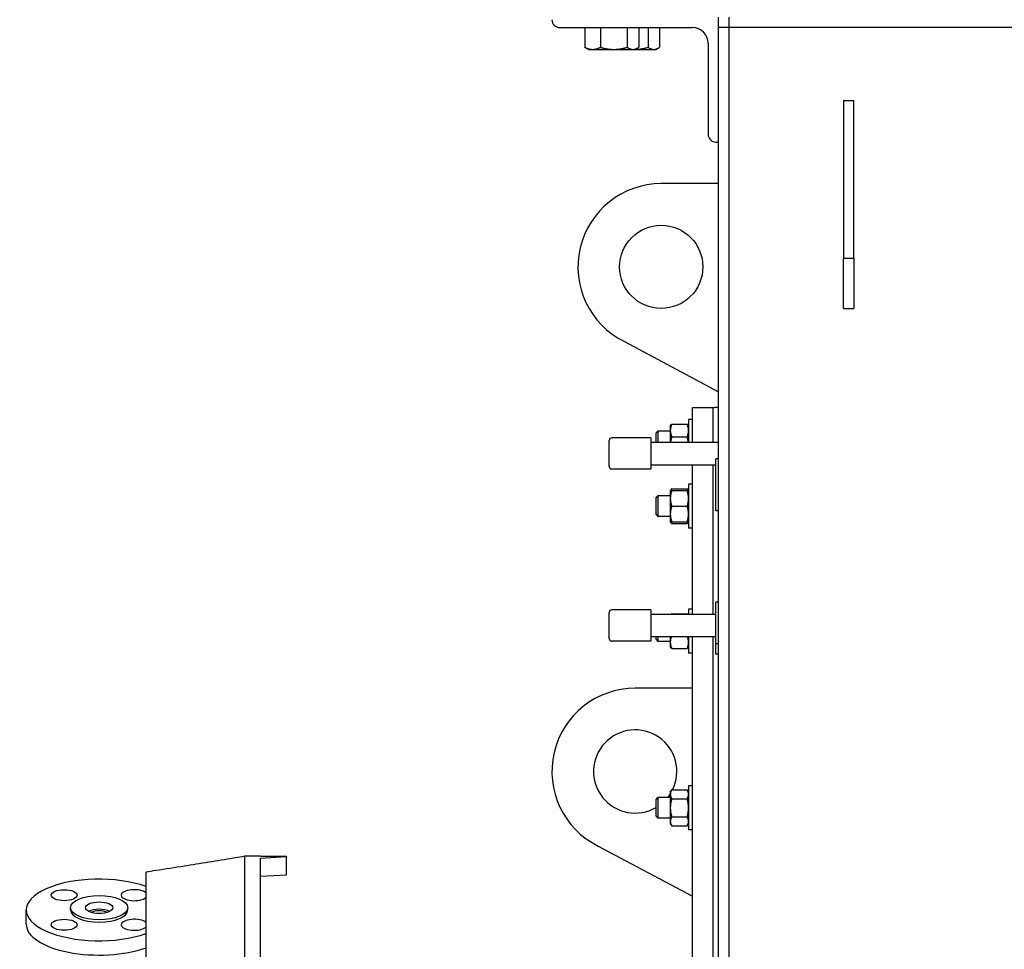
# Model space of a CAD drawing. Header units: inches. Extents: x 36 to 1719, y -84 to 1122.
# Tile 115 of 256: x 657 to 681, y 326 to 348. Entities that reach past the tile are written whole.
import ezdxf

# ---------------------------------------------------------------- set-up
doc = ezdxf.new("R2010")
doc.units = ezdxf.units.IN
doc.header["$LTSCALE"] = 48
doc.header["$MEASUREMENT"] = 0
doc.layers.add('Visible (ANSI)', color=7, linetype='Continuous', lineweight=30)

msp = doc.modelspace()

# ---------------------------------------------------------------- linework, layer by layer
at = {"layer": 'Visible (ANSI)'}
for p, q in [((673.91768, 347.98377), (673.91768, 348.23377)), ((674.16768, 348.23377), (674.16768, 347.98377)), ((670.10768, 347.98377), (673.28768, 347.98377)), ((670.70816, 347.98377), (670.70816, 347.51001)), ((670.70816, 347.98377), (670.89457, 347.98377)), ((670.79268, 347.98377), (670.79268, 347.98377)), ((670.89457, 347.98377), (671.08097, 347.98377)), ((671.08097, 347.98377), (671.08097, 347.51001)), ((671.08097, 347.98377), (671.40448, 347.98377)), ((671.40448, 347.98377), (671.72799, 347.98377)), ((671.72799, 347.98377), (671.72799, 347.51001)), ((671.72799, 347.98377), (671.8651, 347.98377)), ((671.8651, 347.98377), (672.0022, 347.98377)), ((671.91768, 347.98377), (671.91768, 347.98377)), ((672.0022, 347.98377), (672.22799, 347.98377)), ((672.0022, 347.98377), (672.0022, 347.51001)), ((672.22799, 347.98377), (672.22799, 347.51001)), ((672.22799, 347.98377), (672.3651, 347.98377)), ((672.3651, 347.98377), (672.5022, 347.98377)), ((672.41768, 347.98377), (672.41768, 347.98377)), ((672.5022, 347.98377), (672.5022, 347.51001)), ((674.16768, 347.98377), (673.91768, 347.98377)), ((673.91768, 282.48377), (673.91768, 347.98377)), ((674.16768, 347.98377), (674.16768, 282.48377)), ((738.91768, 347.98377), (674.16768, 347.98377)), ((670.79268, 347.45977), (670.73467, 347.49326)), ((670.79268, 347.45977), (670.89457, 347.45977)), ((670.89457, 347.45977), (671.40448, 347.45977)), ((671.40448, 347.45977), (671.8651, 347.45977)), ((671.8651, 347.45977), (671.91768, 347.45977)), ((671.91768, 347.45977), (671.97569, 347.49326)), ((671.91768, 347.45977), (672.3651, 347.45977)), ((672.3651, 347.45977), (672.41768, 347.45977)), ((672.41768, 347.45977), (672.47569, 347.49326)), ((673.66768, 347.60377), (673.66768, 345.42377)), ((676.91768, 346.23377), (677.16768, 346.23377)), ((676.91768, 346.23377), (676.91768, 342.44064)), ((677.16768, 342.44064), (677.16768, 346.23377)), ((673.85768, 345.23377), (673.91768, 345.23377)), ((673.91768, 344.23377), (672.54268, 344.23377)), ((676.91768, 342.44064), (677.16768, 342.44064)), ((676.91768, 341.23377), (676.91768, 342.44064)), ((677.16768, 342.44064), (677.16768, 341.23377)), ((676.91768, 341.23377), (677.16768, 341.23377)), ((671.65686, 340.44064), (673.91768, 339.23377)), ((673.29268, 338.85877), (673.79268, 338.85877)), ((673.29268, 338.02043), (673.29268, 338.85877)), ((673.79268, 338.02043), (673.79268, 338.85877)), ((672.79438, 338.45526), (673.16539, 338.45526)), ((673.29268, 338.56825), (673.19888, 338.56825)), ((673.19888, 338.56825), (673.19888, 338.02043)), ((672.41768, 338.23982), (672.46345, 338.287)), ((672.41768, 338.02043), (672.41768, 338.23982)), ((672.76088, 338.287), (672.46345, 338.287)), ((672.46345, 338.287), (672.46345, 338.02043)), ((672.76088, 338.412), (672.76852, 338.42523)), ((672.76088, 338.412), (672.76088, 338.30217)), ((672.76088, 338.30217), (672.76088, 338.02043)), ((673.19888, 338.412), (673.19124, 338.42523)), ((671.29268, 337.43793), (671.29268, 338.06293)), ((672.29268, 338.12543), (671.35518, 338.12543)), ((672.29268, 338.12543), (672.29268, 337.37543)), ((672.29268, 338.02043), (673.91768, 338.02043)), ((672.79438, 338.14908), (673.16539, 338.14908)), ((672.29268, 337.48043), (673.85518, 337.48043)), ((673.29268, 333.88855), (673.29268, 337.48043)), ((673.79268, 333.88855), (673.79268, 337.48043)), ((673.91768, 337.62223), (673.85518, 337.62223)), ((673.85518, 336.37223), (673.85518, 337.62223)), ((672.29268, 337.37543), (671.35518, 337.37543)), ((673.29268, 337.01425), (673.19888, 337.01425)), ((673.19888, 337.01425), (673.19888, 335.95175)), ((672.76088, 336.858), (672.76852, 336.87123)), ((672.76088, 336.858), (672.76088, 336.6705)), ((672.79438, 336.90126), (673.16539, 336.90126)), ((672.79438, 336.858), (673.16539, 336.858)), ((673.19888, 336.858), (673.19124, 336.87123)), ((672.41768, 336.68581), (672.46345, 336.733)), ((672.41768, 336.28019), (672.41768, 336.68581)), ((672.76088, 336.733), (672.46345, 336.733)), ((672.46345, 336.733), (672.46345, 336.233)), ((672.76088, 336.6705), (672.76088, 336.2955)), ((672.79438, 336.483), (673.16539, 336.483)), ((673.91768, 336.37223), (673.85518, 336.37223)), ((672.41768, 336.28019), (672.46345, 336.233)), ((672.76088, 336.233), (672.46345, 336.233)), ((672.76088, 336.2955), (672.76088, 336.108)), ((672.76088, 336.108), (672.76852, 336.09477)), ((672.79438, 336.108), (673.16539, 336.108)), ((672.79438, 336.06474), (673.16539, 336.06474)), ((673.19888, 336.108), (673.19124, 336.09477)), ((673.29268, 335.95175), (673.19888, 335.95175)), ((673.91768, 334.17463), (673.85518, 334.17463)), ((673.85518, 333.17463), (673.85518, 334.17463)), ((672.29268, 333.99355), (671.35518, 333.99355)), ((672.29268, 333.99355), (672.29268, 333.24355)), ((673.29268, 334.01215), (673.19888, 334.01215)), ((673.19888, 334.01215), (673.19888, 333.88855)), ((671.29268, 333.30605), (671.29268, 333.93105)), ((672.29268, 333.88855), (673.85518, 333.88855)), ((672.79438, 333.89916), (673.16539, 333.89916)), ((672.29268, 333.24355), (671.35518, 333.24355)), ((672.29268, 333.34855), (673.85518, 333.34855)), ((672.41768, 333.27809), (672.41768, 333.34855)), ((672.41768, 333.27809), (672.46345, 333.2309)), ((672.46345, 333.34855), (672.46345, 333.2309)), ((672.76088, 333.2309), (672.46345, 333.2309)), ((672.76088, 333.34855), (672.76088, 333.21573)), ((673.19888, 333.34855), (673.19888, 332.94965)), ((673.29268, 292.23377), (673.29268, 333.34855)), ((673.79268, 292.23377), (673.79268, 333.34855)), ((672.76088, 333.21573), (672.76088, 333.1059)), ((672.76088, 333.1059), (672.76852, 333.09267)), ((672.79438, 333.06264), (673.16539, 333.06264)), ((673.19888, 333.1059), (673.19124, 333.09267)), ((673.91768, 333.17463), (673.85518, 333.17463)), ((673.85518, 332.92463), (673.85518, 333.17463)), ((673.29268, 332.94965), (673.19888, 332.94965)), ((673.91768, 332.92463), (673.85518, 332.92463)), ((673.29268, 332.10877), (671.91768, 332.10877)), ((673.29268, 329.76654), (673.19888, 329.76654)), ((673.19888, 329.76654), (673.19888, 328.70404)), ((672.41768, 329.4381), (672.46345, 329.48529)), ((672.76088, 329.48529), (672.46345, 329.48529)), ((672.46345, 329.48529), (672.46345, 328.98529)), ((672.76088, 329.61029), (672.79438, 329.6683)), ((672.76088, 329.61029), (672.76088, 329.56004)), ((672.76088, 329.56004), (672.76088, 329.23529)), ((672.79438, 329.6683), (673.16539, 329.6683)), ((672.79438, 329.45179), (673.16539, 329.45179)), ((673.19888, 329.61029), (673.16539, 329.6683)), ((672.41768, 329.03247), (672.41768, 329.4381)), ((672.76088, 329.23529), (672.76088, 328.91053)), ((672.41768, 329.03247), (672.46345, 328.98529)), ((672.76088, 328.98529), (672.46345, 328.98529)), ((672.79438, 329.01878), (673.16539, 329.01878)), ((672.76088, 328.91053), (672.76088, 328.86029)), ((672.76088, 328.86029), (672.79438, 328.80227)), ((672.79438, 328.80227), (673.16539, 328.80227)), ((673.19888, 328.86029), (673.16539, 328.80227)), ((673.29268, 328.70404), (673.19888, 328.70404)), ((671.03186, 328.31564), (673.29268, 327.10877)), ((662.91768, 328.07402), (662.54268, 328.07402)), ((662.54268, 328.0713), (662.54268, 328.07402)), ((662.54268, 323.82498), (662.54268, 328.0713)), ((662.91768, 328.02743), (663.54268, 328.06197)), ((662.91768, 324.1868), (662.91768, 328.02743)), ((663.54268, 328.07366), (663.54268, 328.06197)), ((663.54268, 327.84325), (663.54268, 328.06197)), ((663.54268, 327.62453), (663.54268, 327.84325)), ((660.16768, 324.0696), (660.16768, 327.69194)), ((662.91768, 327.58993), (663.54268, 327.62453)), ((657.29268, 326.43646), (657.29268, 326.78086)), ((658.35268, 326.78086), (658.35268, 326.83524)), ((659.73268, 326.78086), (659.73268, 326.83524))]:
    msp.add_line(p, q, dxfattribs=at)
msp.add_circle((672.54268, 342.23377), 1, dxfattribs=at)
for centre, radius, start, end in [((670.10768, 348.17377), 0.19, 180, 270), ((673.28768, 347.60377), 0.38, 0, 90), ((673.85768, 345.42377), 0.19, 180, 270), ((672.54268, 342.23377), 2, 90, 243.710265), ((673.85518, 338.73377), 0.125, 60, 120), ((671.35518, 338.06293), 0.0625, 90, 180), ((671.35518, 337.43793), 0.0625, 180, 270), ((671.35518, 333.93105), 0.0625, 90, 180), ((671.35518, 333.30605), 0.0625, 180, 270), ((671.91768, 330.10877), 2, 90, 243.710265), ((671.91768, 330.10877), 1, 333.865844, 300), ((671.91768, 330.10877), 1, 321.428767, 327.479591)]:
    msp.add_arc(centre, radius, start, end, dxfattribs=at)
for centre, major_axis, start_param, end_param in [((659.04268, 326.78086), (-1.75, 0), 4.01416651, 8.55220411), ((659.88414, 327.13647), (-0.3125, 0), 3.57548235, 8.99088827), ((659.04268, 326.78086), (-0.69, 0), 0, 3.14159265), ((659.04268, 326.6653), (-0.3125, 0), 3.78958498, 5.63519298), ((659.04268, 326.6653), (0.2295, 0), 0.61643802, 2.52515464), ((659.04268, 326.43646), (-1.75, 0), 0, 2.2690188), ((659.88414, 326.42524), (-0.3125, 0), 3.57548235, 8.99088827)]:
    msp.add_ellipse(centre, major_axis=major_axis, ratio=0.42261826, start_param=start_param, end_param=end_param, dxfattribs=at)
for centre, major_axis in [((658.20122, 327.13647), (0.3125, 0)), ((659.04268, 326.83524), (0.69, 0)), ((659.04268, 326.83524), (-0.3281, 0)), ((658.20122, 326.42524), (-0.3125, 0))]:
    msp.add_ellipse(centre, major_axis=major_axis, ratio=0.42261826, dxfattribs=at)
for points, weights in [([(670.73467, 347.49326), (670.72172, 347.50074), (670.70816, 347.51001)], [1.0111554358, 1.00679377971, 1]), ([(670.70816, 347.51001), (670.80806, 347.45977), (670.89457, 347.45977)], [1, 1.0379548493, 1]), ([(670.89457, 347.45977), (670.98108, 347.45977), (671.08097, 347.51001)], [1, 1.0379548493, 1]), ([(671.08097, 347.51001), (671.25434, 347.45977), (671.40448, 347.45977)], [1, 1.0379548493, 1]), ([(671.40448, 347.45977), (671.55462, 347.45977), (671.72799, 347.51001)], [1, 1.0379548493, 1]), ([(671.72799, 347.51001), (671.80147, 347.45977), (671.8651, 347.45977)], [1, 1.0379548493, 1]), ([(671.8651, 347.45977), (671.92873, 347.45977), (672.0022, 347.51001)], [1, 1.0379548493, 1]), ([(671.91784, 347.45986), (672.0618, 347.46185), (672.22799, 347.51001)], [1.00311857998, 1.03632562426, 1]), ([(672.22799, 347.51001), (672.30147, 347.45977), (672.3651, 347.45977)], [1, 1.0379548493, 1]), ([(672.3651, 347.45977), (672.42873, 347.45977), (672.5022, 347.51001)], [1, 1.0379548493, 1]), ([(672.79438, 338.45526), (672.76088, 338.37322), (672.76088, 338.30217)], [1, 1.0379548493, 1]), ([(672.76852, 338.42523), (672.77672, 338.43943), (672.79438, 338.45526)], [1.01895290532, 1.01965956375, 1]), ([(673.19888, 338.30217), (673.19888, 338.37322), (673.16539, 338.45526)], [1, 1.0379548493, 1]), ([(673.16539, 338.45526), (673.18305, 338.43943), (673.19124, 338.42523)], [1, 1.01965956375, 1.01895290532]), ([(672.76088, 338.30217), (672.76088, 338.23112), (672.79438, 338.14908)], [1, 1.0379548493, 1]), ([(673.16539, 338.14908), (673.19888, 338.23112), (673.19888, 338.30217)], [1, 1.0379548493, 1]), ([(672.79438, 338.14908), (672.774, 338.08091), (672.76616, 338.02043)], [1, 1.02274792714, 1.01822828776]), ([(673.1936, 338.02043), (673.18576, 338.08091), (673.16539, 338.14908)], [1.01822828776, 1.02274792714, 1]), ([(672.76088, 336.858), (672.76088, 336.858), (672.79438, 336.858)], [1, 1.0379548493, 1]), ([(672.79438, 336.858), (672.76088, 336.75752), (672.76088, 336.6705)], [1, 1.0379548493, 1]), ([(672.79438, 336.90126), (672.76862, 336.87817), (672.76275, 336.858)], [1, 1.02892942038, 1.01375847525]), ([(673.19701, 336.858), (673.19114, 336.87817), (673.16539, 336.90126)], [1.01375847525, 1.02892942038, 1]), ([(673.19888, 336.6705), (673.19888, 336.75752), (673.16539, 336.858)], [1, 1.0379548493, 1]), ([(673.16539, 336.858), (673.19888, 336.858), (673.19888, 336.858)], [1, 1.0379548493, 1]), ([(672.76088, 336.6705), (672.76088, 336.58348), (672.79438, 336.483)], [1, 1.0379548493, 1]), ([(673.16539, 336.483), (673.19888, 336.58348), (673.19888, 336.6705)], [1, 1.0379548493, 1]), ([(672.79438, 336.483), (672.76088, 336.38252), (672.76088, 336.2955)], [1, 1.0379548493, 1]), ([(673.19888, 336.2955), (673.19888, 336.38252), (673.16539, 336.483)], [1, 1.0379548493, 1]), ([(672.79438, 336.108), (672.76088, 336.108), (672.76088, 336.108)], [1, 1.0379548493, 1]), ([(672.76088, 336.2955), (672.76088, 336.20848), (672.79438, 336.108)], [1, 1.0379548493, 1]), ([(672.79438, 336.06474), (672.77672, 336.08058), (672.76852, 336.09477)], [1, 1.01965956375, 1.01895290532]), ([(672.77872, 336.108), (672.78526, 336.08707), (672.79438, 336.06474)], [1.01477953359, 1.01005189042, 1]), ([(673.16539, 336.108), (673.19888, 336.20848), (673.19888, 336.2955)], [1, 1.0379548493, 1]), ([(673.16539, 336.06474), (673.1745, 336.08707), (673.18104, 336.108)], [1, 1.01005189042, 1.01477953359]), ([(673.19888, 336.108), (673.19888, 336.108), (673.16539, 336.108)], [1, 1.0379548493, 1]), ([(673.19124, 336.09477), (673.18305, 336.08058), (673.16539, 336.06474)], [1.01895290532, 1.01965956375, 1]), ([(672.79438, 333.89916), (672.78833, 333.89373), (672.78342, 333.88855)], [1, 1.00664762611, 1.01096664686]), ([(673.17634, 333.88855), (673.17144, 333.89373), (673.16539, 333.89916)], [1.01096664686, 1.00664762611, 1]), ([(672.78652, 333.34855), (672.76088, 333.27843), (672.76088, 333.21573)], [1.00810386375, 1.03334238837, 1]), ([(673.19888, 333.21573), (673.19888, 333.27843), (673.17324, 333.34855)], [1, 1.03334238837, 1.00810386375]), ([(672.76088, 333.21573), (672.76088, 333.14468), (672.79438, 333.06264)], [1, 1.0379548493, 1]), ([(672.79438, 333.06264), (672.77672, 333.07847), (672.76852, 333.09267)], [1, 1.01965956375, 1.01895290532]), ([(673.16539, 333.06264), (673.19888, 333.14468), (673.19888, 333.21573)], [1, 1.0379548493, 1]), ([(673.19124, 333.09267), (673.18305, 333.07847), (673.16539, 333.06264)], [1.01895290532, 1.01965956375, 1]), ([(672.79438, 329.6683), (672.76088, 329.61029), (672.76088, 329.56004)], [1, 1.0379548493, 1]), ([(672.76088, 329.56004), (672.76088, 329.5098), (672.79438, 329.45179)], [1, 1.0379548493, 1]), ([(672.79438, 329.45179), (672.76088, 329.33577), (672.76088, 329.23529)], [1, 1.0379548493, 1]), ([(673.19888, 329.56004), (673.19888, 329.61029), (673.16539, 329.6683)], [1, 1.0379548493, 1]), ([(673.16539, 329.45179), (673.19888, 329.5098), (673.19888, 329.56004)], [1, 1.0379548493, 1]), ([(673.19888, 329.23529), (673.19888, 329.33577), (673.16539, 329.45179)], [1, 1.0379548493, 1]), ([(672.76088, 329.23529), (672.76088, 329.1348), (672.79438, 329.01878)], [1, 1.0379548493, 1]), ([(673.16539, 329.01878), (673.19888, 329.1348), (673.19888, 329.23529)], [1, 1.0379548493, 1]), ([(672.79438, 329.01878), (672.76088, 328.96077), (672.76088, 328.91053)], [1, 1.0379548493, 1]), ([(673.19888, 328.91053), (673.19888, 328.96077), (673.16539, 329.01878)], [1, 1.0379548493, 1]), ([(672.76088, 328.91053), (672.76088, 328.86029), (672.79438, 328.80227)], [1, 1.0379548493, 1]), ([(673.16539, 328.80227), (673.19888, 328.86029), (673.19888, 328.91053)], [1, 1.0379548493, 1])]:
    msp.add_rational_spline(points, weights, degree=2, dxfattribs=at)
msp.add_open_spline([(662.54268, 328.0713), (662.52129, 328.06764), (662.49949, 328.06393), (662.4045, 328.04777), (662.32974, 328.03513), (662.07884, 327.99294), (661.87681, 327.95947), (661.47156, 327.89354), (661.26833, 327.86108), (660.8699, 327.79844), (660.63541, 327.76226), (660.32388, 327.71525), (660.24522, 327.70347), (660.16768, 327.69194)], degree=3, knots=[8.07902497, 8.07902497, 8.07902497, 8.07902497, 8.23984899, 8.23984899, 8.77435374, 8.77435374, 10.20050487, 10.20050487, 11.626656, 11.626656, 13.27415549, 13.27415549, 13.83319505, 13.83319505, 13.83319505, 13.83319505], dxfattribs=at)
msp.add_open_spline([(662.91768, 328.0739), (663.12602, 328.07382), (663.33435, 328.07374), (663.54268, 328.07366)], degree=3, dxfattribs=at)

doc.saveas('drawing.dxf')
